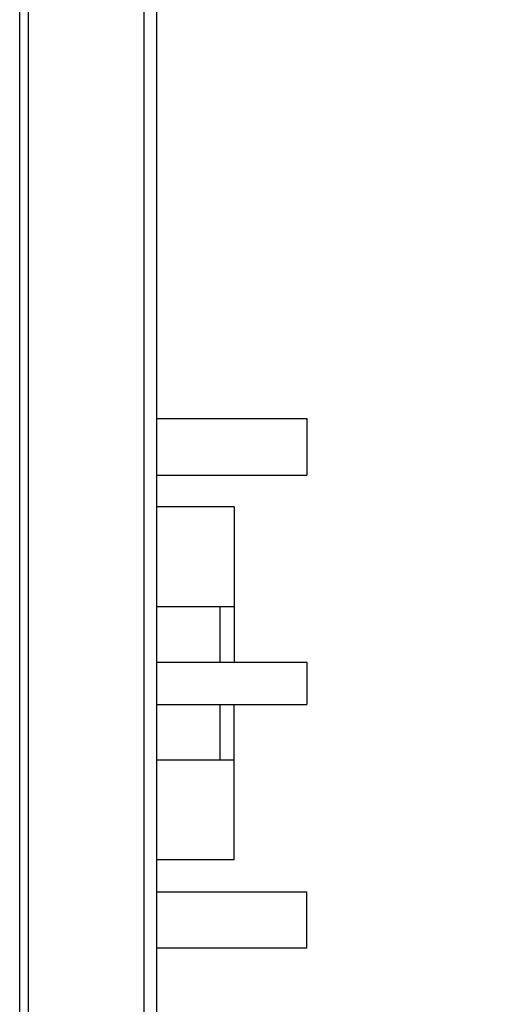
# Model space of a CAD drawing. Header units: inches. Extents: x 0.2 to 16.8, y 0.1 to 10.8.
# Tile 21 of 44: x 11.1 to 11.442, y 3.871 to 4.568. Entities that reach past the tile are written whole.
import ezdxf

# ---------------------------------------------------------------- set-up
doc = ezdxf.new("R2010")
doc.units = ezdxf.units.IN
doc.header["$LTSCALE"] = 0.935
doc.header["$MEASUREMENT"] = 0
doc.layers.get('0').update_dxf_attribs({"linetype": 'CONTINUOUS'})
doc.layers.add('DIMENSIONS', color=7, linetype='CONTINUOUS')
doc.styles.get("Standard").update_dxf_attribs({"font": 'txt', "width": 0.8})
doc.dimstyles.new('DIMSTYLE_2', dxfattribs={"dimtxt": 0.125, "dimasz": 0.18, "dimexe": 0.18, "dimexo": 0.0625, "dimgap": 0.09, "dimtad": 0, "dimtih": 1, "dimtoh": 1, "dimdec": 3, "dimzin": 4, "dimdsep": 46, "dimtxsty": 'STANDARD', "dimblk": '_FILLED', "dimblk1": '_FILLED', "dimblk2": '_FILLED', "dimcen": 0.09, "dimadec": 0, "dimazin": 0, "dimtp": 0.01, "dimtm": 0.01, "dimtfac": 1, "dimtdec": 3, "dimtofl": 0, "dimtmove": 0, "dimatfit": 3, "dimldrblk": '_FILLED', "dimfxl": 1, "dimtolj": 1, "dimtzin": 4, "dimarcsym": 0})

# ---------------------------------------------------------------- blocks, each defined once
blk = doc.blocks.new('_FILLED')
at = {"color": 0, "linetype": 'BYBLOCK'}
blk.add_solid([(0, 0), (-1, 0.1736), (-1, -0.1736)], dxfattribs=at)
blk = doc.blocks.new('*D16')
at = {"layer": 'DIMENSIONS', "color": 2, "linetype": 'CONTINUOUS'}
for p, q in [((11.11027, 7.94179), (12.81377, 7.94179)), ((12.68877, 7.94179), (12.68877, 5.73234)), ((12.68877, 2.87479), (12.68877, 5.48234)), ((11.11027, 2.87479), (12.81377, 2.87479))]:
    blk.add_line(p, q, dxfattribs=at)
at = {"layer": 'DIMENSIONS', "color": 2, "linetype": 'CONTINUOUS', "xscale": 0.18, "yscale": 0.18, "zscale": 0.18}
for p, rotation in [((12.68877, 7.94179), 90), ((12.68877, 2.87479), 270)]:
    blk.add_blockref('_FILLED', p, dxfattribs=dict(at, rotation=rotation))
at = {"layer": 'DIMENSIONS', "color": 2, "linetype": 'CONTINUOUS', "width": 0.8}
for s, p in [('[', (12.65127, 5.54484)), (']', (13.25127, 5.54484)), ('5.067', (12.02627, 5.54484)), ('128.7', (12.75127, 5.54484))]:
    blk.add_text(s, height=0.125, dxfattribs=at).set_placement(p)

msp = doc.modelspace()

# ---------------------------------------------------------------- linework, layer by layer
at = {"color": 9, "linetype": 'CONTINUOUS'}
for p, q in [((11.09988, 3.43799), (11.09988, 7.43799)), ((11.10615, 3.43799), (11.10615, 7.43799)), ((11.18806, 3.43799), (11.18806, 7.43799))]:
    msp.add_line(p, q, dxfattribs=at)
at = {"color": 7, "linetype": 'CONTINUOUS'}
for p, q in [((11.19701, 3.43799), (11.19701, 7.43799)), ((11.19701, 4.28585), (11.30325, 4.28585)), ((11.30325, 4.28585), (11.30325, 4.24585)), ((11.19701, 4.24585), (11.30325, 4.24585)), ((11.25164, 4.22337), (11.19701, 4.22337)), ((11.25164, 4.22337), (11.25164, 4.11335)), ((11.25164, 4.15262), (11.19701, 4.15262)), ((11.24164, 4.15262), (11.24164, 4.11335)), ((11.19701, 4.11335), (11.30325, 4.11335)), ((11.30325, 4.11335), (11.30325, 4.08335)), ((11.19701, 4.08335), (11.30325, 4.08335)), ((11.24164, 4.08335), (11.24164, 4.04411)), ((11.25164, 3.97337), (11.25164, 4.08335)), ((11.25164, 4.04411), (11.19701, 4.04411)), ((11.25164, 3.97337), (11.19701, 3.97337)), ((11.19701, 3.95085), (11.30325, 3.95085)), ((11.30325, 3.91085), (11.30325, 3.95085)), ((11.30325, 3.91085), (11.19701, 3.91085))]:
    msp.add_line(p, q, dxfattribs=at)

# ---------------------------------------------------------------- dimensions: what is measured, and where the dimension line sits
at = {"layer": 'DIMENSIONS', "color": 2, "linetype": 'CONTINUOUS'}
dim = msp.add_linear_dim(base=(12.68877, 2.87479), p1=(11.11027, 7.94179), p2=(11.11027, 2.87479), angle=270, dimstyle='DIMSTYLE_2', dxfattribs=at)
dim.commit()
dim.dimension.update_dxf_attribs({"geometry": '*D16', "text_midpoint": (12.68877, 5.60734), "dimtype": 160})

doc.saveas('drawing.dxf')
